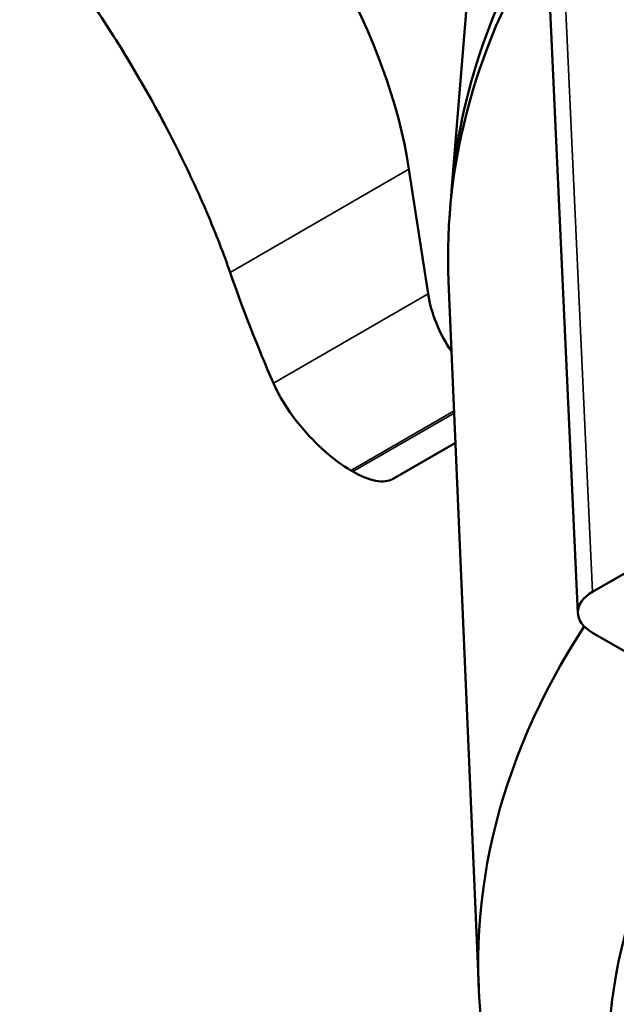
# Model space of a CAD drawing. Header units: millimetres. Extents: x 30 to 1646, y 30 to 1265.
# Tile 93 of 137: x 1089 to 1112, y 120 to 159. Entities that reach past the tile are written whole.
import ezdxf

# ---------------------------------------------------------------- set-up
doc = ezdxf.new("R2010")
doc.units = ezdxf.units.MM
doc.header["$LTSCALE"] = 6
doc.layers.add('Visible (ISO)', color=7, linetype='Continuous', lineweight=50)
doc.layers.add('Visible Narrow (ISO)', color=7, linetype='Continuous', lineweight=35)

msp = doc.modelspace()

# ---------------------------------------------------------------- linework, layer by layer
at = {"layer": 'Visible (ISO)'}
for p, q in [((1109.3932, 167.0976), (1110.8561, 135.1276)), ((1106.9648, 165.9185), (1105.8216, 151.9778)), ((1104.8834, 147.8559), (1104.121, 152.832)), ((1106.9044, 120.2035), (1105.6999, 148.3579)), ((1103.4664, 140.4722), (1105.9753, 141.9207)), ((1119.4991, 140.6269), (1111.4415, 135.9748)), ((1111.4408, 134.3422), (1117.0856, 131.0831))]:
    msp.add_line(p, q, dxfattribs=at)
for centre, major_axis, ratio, start_param, end_param in [((1093.7087, 156.5101), (-7.5, 12.9904), 0.5773503, 4.11869, 5.306088), ((1173.1793, 150.1367), (-67.4331, 0), 0.5773503, 5.9444806, 6.246349), ((1173.1793, 149.3202), (-67.5, 0), 0.5773503, 5.9403612, 6.3078805), ((1148.6873, 193.2436), (25.8348, 73.1359), 0.6767752, 2.439193, 2.5142598), ((1107.3824, 146.9732), (-1.8, 3.1177), 0.5773503, 0.9770973, 1.6952936), ((1101.8448, 161.2075), (12.5, -21.6506), 0.5773503, 5.495408, 5.5001663), ((1112.8567, 135.1587), (-2.0014, -0.0008), 0.5769986, 5.4975913, 7.0677901), ((1173.1793, 121.1486), (-66.2951, 0), 0.5773503, 5.9242242, 6.8238215), ((1173.1793, 117.0686), (-61.1206, 0), 0.5773503, 5.8747782, 6.8000584)]:
    msp.add_ellipse(centre, major_axis=major_axis, ratio=ratio, start_param=start_param, end_param=end_param, dxfattribs=at)
for points, knots in [([(1088.599, 163.2496), (1088.6198, 163.2255), (1088.6406, 163.2014), (1089.2169, 162.53), (1089.7835, 161.8182), (1090.8984, 160.3161), (1091.4466, 159.5256), (1092.4716, 157.9535), (1092.9814, 157.1237), (1093.9645, 155.414), (1094.4378, 154.5342), (1095.3127, 152.7871), (1095.7151, 151.9183), (1096.4257, 150.2508), (1096.7339, 149.4523), (1096.9904, 148.7152)], [7.6436281, 7.6436281, 7.6436281, 7.6436281, 7.6545169, 7.6545169, 7.9449341, 7.9449341, 8.2353512, 8.2353512, 8.5184037, 8.5184037, 8.8014561, 8.8014561, 9.0845086, 9.0845086, 9.367561, 9.367561, 9.367561, 9.367561]), ([(1101.8028, 140.8194), (1101.8028, 140.8194), (1101.8028, 140.8194), (1101.8028, 140.8194), (1101.4838, 141.0045), (1101.1261, 141.2641), (1100.4305, 141.8776), (1100.0926, 142.2313), (1099.5086, 142.9381), (1099.2265, 143.3396), (1098.8937, 143.9226), (1098.7978, 144.1137), (1098.7177, 144.2962)], [2.21339598, 2.21339598, 2.21339598, 2.21339598, 2.21339852, 2.21339852, 2.21339852, 2.34874167, 2.34874167, 2.48408482, 2.48408482, 2.62547997, 2.62547997, 2.69622786, 2.69622786, 2.69622786, 2.69622786]), ([(1101.8869, 140.7709), (1101.8869, 140.7708), (1101.8869, 140.7708), (1101.8869, 140.7708), (1102.2059, 140.5875), (1102.5266, 140.4555), (1103.0738, 140.3515), (1103.3005, 140.3792), (1103.4618, 140.4696), (1103.4641, 140.4709), (1103.4664, 140.4722)], [-0.00000254, -0.00000254, -0.00000254, -0.00000254, 0, 0, 0, 0.13534315, 0.13534315, 0.2706863, 0.2706863, 0.27268012, 0.27268012, 0.27268012, 0.27268012])]:
    msp.add_open_spline(points, degree=3, knots=knots, dxfattribs=at)
at = {"layer": 'Visible Narrow (ISO)'}
for p, q in [((1111.4415, 135.9748), (1109.9787, 167.9448)), ((1104.121, 152.832), (1096.9904, 148.7152)), ((1098.7177, 144.2962), (1104.8834, 147.8559)), ((1105.9207, 143.1967), (1101.8028, 140.8194)), ((1101.8869, 140.7709), (1105.9247, 143.1022))]:
    msp.add_line(p, q, dxfattribs=at)

doc.saveas('drawing.dxf')
